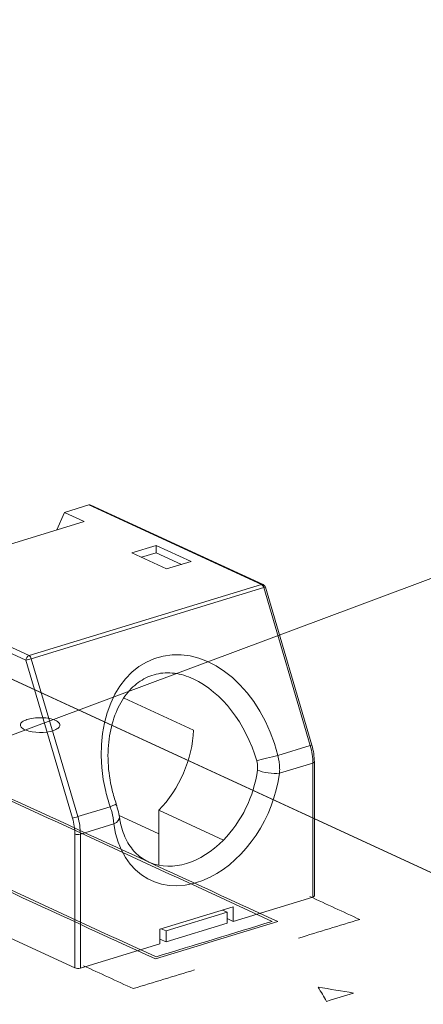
# Model space of a CAD drawing. Header units: inches. Extents: x 513 to 854, y 267 to 501.
# Tile 52 of 214: x 690 to 695, y 294 to 306. Entities that reach past the tile are written whole.
import ezdxf

# ---------------------------------------------------------------- set-up
doc = ezdxf.new("R2010")
doc.units = ezdxf.units.IN
doc.header["$MEASUREMENT"] = 0
doc.linetypes.add('AI-Linetype-35', pattern=[47.5, 22, -8.5, 8.5, -8.5])
doc.layers.add('1', color=7, linetype='Continuous')

# ---------------------------------------------------------------- blocks, each defined once
blk = doc.blocks.new('block 2394')
at = {"layer": '1', "color": 155, "lineweight": 18, "true_color": 0x4c7299}
blk.add_lwpolyline([(693.685, 297.253), (693.096, 299.255)], dxfattribs=at)
blk = doc.blocks.new('block 2395')
at = {"layer": '1', "color": 155, "lineweight": 18, "true_color": 0x4c7299}
blk.add_lwpolyline([(693.069, 299.287), (690.882, 300.295)], dxfattribs=at)
blk = doc.blocks.new('block 2396')
at = {"layer": '1', "color": 155, "lineweight": 18, "true_color": 0x4c7299}
blk.add_lwpolyline([(693.717, 295.341), (693.717, 297.039)], dxfattribs=at)
blk = doc.blocks.new('block 2973')
at = {"layer": '1', "color": 155, "lineweight": 18, "true_color": 0x4c7299}
blk.add_lwpolyline([(692.552, 295.161), (692.613, 295.133)], dxfattribs=at)
blk = doc.blocks.new('block 2974')
at = {"layer": '1', "color": 155, "lineweight": 18, "true_color": 0x4c7299}
blk.add_lwpolyline([(691.837, 294.896), (691.777, 294.924)], dxfattribs=at)
blk = doc.blocks.new('block 3215')
at = {"layer": '1', "color": 155, "lineweight": 13, "true_color": 0x4c7299}
blk.add_lwpolyline([(690.062, 298.329), (687.891, 299.33)], dxfattribs=at)
blk = doc.blocks.new('block 3223')
at = {"layer": '1', "color": 155, "lineweight": 18, "true_color": 0x4c7299}
blk.add_lwpolyline([(690.452, 299.98), (690.548, 300.203)], dxfattribs=at)
blk = doc.blocks.new('block 3225')
at = {"layer": '1', "color": 155, "lineweight": 18, "true_color": 0x4c7299}
blk.add_lwpolyline([(691.713, 299.784), (691.403, 299.689)], dxfattribs=at)
blk = doc.blocks.new('block 3226')
at = {"layer": '1', "color": 155, "lineweight": 18, "true_color": 0x4c7299}
blk.add_lwpolyline([(691.403, 299.689), (691.845, 299.486)], dxfattribs=at)
blk = doc.blocks.new('block 3227')
at = {"layer": '1', "color": 155, "lineweight": 18, "true_color": 0x4c7299}
blk.add_lwpolyline([(691.845, 299.486), (692.155, 299.58)], dxfattribs=at)
blk = doc.blocks.new('block 3228')
at = {"layer": '1', "color": 155, "lineweight": 18, "true_color": 0x4c7299}
blk.add_lwpolyline([(692.155, 299.58), (691.713, 299.784)], dxfattribs=at)
blk = doc.blocks.new('block 3229')
at = {"layer": '1', "color": 155, "lineweight": 18, "true_color": 0x4c7299}
blk.add_lwpolyline([(690.548, 300.203), (690.858, 300.298)], dxfattribs=at)
blk = doc.blocks.new('block 3230')
at = {"layer": '1', "color": 155, "lineweight": 13, "true_color": 0x4c7299}
blk.add_lwpolyline([(693.048, 299.287), (690.858, 300.298)], dxfattribs=at)
blk = doc.blocks.new('block 3231')
at = {"layer": '1', "color": 155, "lineweight": 13, "true_color": 0x4c7299}
blk.add_lwpolyline([(690.101, 298.387), (693.048, 299.287)], dxfattribs=at)
blk = doc.blocks.new('block 3232')
at = {"layer": '1', "color": 155, "lineweight": 13, "true_color": 0x4c7299}
blk.add_lwpolyline([(687.911, 299.397), (690.101, 298.387)], dxfattribs=at)
blk = doc.blocks.new('block 3235')
at = {"layer": '1', "color": 155, "lineweight": 18, "true_color": 0x4c7299}
blk.add_lwpolyline([(688.474, 299.375), (690.8, 300.086)], dxfattribs=at)
blk = doc.blocks.new('block 3236')
at = {"layer": '1', "color": 155, "lineweight": 18, "true_color": 0x4c7299}
blk.add_lwpolyline([(690.8, 300.086), (690.548, 300.203)], dxfattribs=at)
blk = doc.blocks.new('block 3258')
at = {"layer": '1', "color": 155, "lineweight": 13, "true_color": 0x4c7299}
blk.add_lwpolyline([(693.076, 299.249), (690.129, 298.348)], dxfattribs=at)
blk = doc.blocks.new('block 3260')
at = {"layer": '1', "color": 155, "lineweight": 13, "true_color": 0x4c7299}
blk.add_lwpolyline([(690.651, 296.327), (690.062, 298.329)], dxfattribs=at)
blk = doc.blocks.new('block 3261')
at = {"layer": '1', "color": 155, "lineweight": 13, "true_color": 0x4c7299}
blk.add_lwpolyline([(690.129, 298.348), (690.718, 296.346)], dxfattribs=at)
blk = doc.blocks.new('block 3262')
at = {"layer": '1', "color": 155, "lineweight": 13, "true_color": 0x4c7299}
blk.add_lwpolyline([(693.254, 297.121), (693.665, 297.247)], dxfattribs=at)
blk = doc.blocks.new('block 3263')
at = {"layer": '1', "color": 155, "lineweight": 13, "true_color": 0x4c7299}
blk.add_lwpolyline([(690.718, 296.346), (691.129, 296.472)], dxfattribs=at)
blk = doc.blocks.new('block 3264')
at = {"layer": '1', "color": 155, "lineweight": 13, "true_color": 0x4c7299}
blk.add_lwpolyline([(693.665, 297.247), (693.076, 299.249)], dxfattribs=at)
blk = doc.blocks.new('block 3273')
at = {"layer": '1', "color": 155, "lineweight": 18, "true_color": 0x4c7299}
blk.add_lwpolyline([(692.564, 296.048), (691.744, 296.426)], dxfattribs=at)
blk = doc.blocks.new('block 3286')
at = {"layer": '1', "color": 155, "lineweight": 13, "true_color": 0x4c7299}
blk.add_lwpolyline([(693.699, 297.024), (693.275, 296.895)], dxfattribs=at)
blk = doc.blocks.new('block 3287')
at = {"layer": '1', "color": 155, "lineweight": 13, "true_color": 0x4c7299}
blk.add_lwpolyline([(691.175, 296.253), (690.751, 296.124)], dxfattribs=at)
blk = doc.blocks.new('block 3967')
at = {"layer": '1', "color": 155, "lineweight": 18, "true_color": 0x4c7299}
blk.add_lwpolyline([(691.242, 296.36), (691.744, 296.129)], dxfattribs=at)
blk = doc.blocks.new('block 3968')
at = {"layer": '1', "color": 155, "lineweight": 18, "true_color": 0x4c7299}
blk.add_lwpolyline([(692.613, 295.133), (691.837, 294.896)], dxfattribs=at)
blk = doc.blocks.new('block 3969')
at = {"layer": '1', "color": 155, "lineweight": 18, "true_color": 0x4c7299}
blk.add_lwpolyline([(692.613, 295.133), (692.613, 294.994)], dxfattribs=at)
blk = doc.blocks.new('block 3970')
at = {"layer": '1', "color": 155, "lineweight": 18, "true_color": 0x4c7299}
blk.add_lwpolyline([(691.837, 294.896), (691.837, 294.757)], dxfattribs=at)
blk = doc.blocks.new('block 3971')
at = {"layer": '1', "color": 155, "lineweight": 18, "true_color": 0x4c7299}
blk.add_lwpolyline([(692.613, 294.994), (691.837, 294.757)], dxfattribs=at)
blk = doc.blocks.new('block 3972')
at = {"layer": '1', "color": 155, "lineweight": 18, "true_color": 0x4c7299}
blk.add_lwpolyline([(691.837, 294.757), (691.76, 294.793)], dxfattribs=at)
blk = doc.blocks.new('block 4107')
at = {"layer": '1', "color": 155, "lineweight": 18, "true_color": 0x4c7299}
blk.add_lwpolyline([(691.713, 299.692), (691.713, 299.784)], dxfattribs=at)
blk = doc.blocks.new('block 4114')
at = {"layer": '1', "color": 155, "lineweight": 18, "true_color": 0x4c7299}
blk.add_lwpolyline([(691.713, 299.692), (691.524, 299.634)], dxfattribs=at)
blk = doc.blocks.new('block 4115')
at = {"layer": '1', "color": 155, "lineweight": 18, "true_color": 0x4c7299}
blk.add_lwpolyline([(692.034, 299.544), (691.713, 299.692)], dxfattribs=at)
blk = doc.blocks.new('block 4130')
at = {"layer": '1', "color": 155, "lineweight": 18, "true_color": 0x4c7299}
blk.add_lwpolyline([(691.308, 297.849), (692.187, 297.444)], dxfattribs=at)
blk = doc.blocks.new('block 4147')
at = {"layer": '1', "color": 155, "lineweight": 13, "true_color": 0x4c7299}
blk.add_lwpolyline([(690.681, 294.428), (690.681, 296.126)], dxfattribs=at)
blk = doc.blocks.new('block 4148')
at = {"layer": '1', "color": 155, "lineweight": 13, "true_color": 0x4c7299}
blk.add_lwpolyline([(693.699, 295.326), (693.699, 297.024)], dxfattribs=at)
blk = doc.blocks.new('block 4149')
at = {"layer": '1', "color": 155, "lineweight": 13, "true_color": 0x4c7299}
blk.add_lwpolyline([(690.751, 296.124), (690.751, 294.426)], dxfattribs=at)
blk = doc.blocks.new('block 4150')
at = {"layer": '1', "color": 155, "lineweight": 18, "true_color": 0x4c7299}
blk.add_lwpolyline([(691.76, 294.919), (691.76, 294.734)], dxfattribs=at)
blk = doc.blocks.new('block 4151')
at = {"layer": '1', "color": 155, "lineweight": 18, "true_color": 0x4c7299}
blk.add_lwpolyline([(692.69, 295.203), (692.69, 295.018)], dxfattribs=at)
blk = doc.blocks.new('block 4152')
at = {"layer": '1', "color": 155, "lineweight": 18, "true_color": 0x4c7299}
blk.add_lwpolyline([(691.744, 296.426), (691.744, 295.73)], dxfattribs=at)
blk = doc.blocks.new('block 4153')
at = {"layer": '1', "color": 155, "lineweight": 18, "true_color": 0x4c7299}
blk.add_lwpolyline([(692.69, 295.203), (691.76, 294.919)], dxfattribs=at)
blk = doc.blocks.new('block 4154')
at = {"layer": '1', "color": 155, "lineweight": 18, "true_color": 0x4c7299}
blk.add_lwpolyline([(690.751, 294.426), (691.76, 294.734)], dxfattribs=at)
blk = doc.blocks.new('block 4155')
at = {"layer": '1', "color": 155, "lineweight": 18, "true_color": 0x4c7299}
blk.add_lwpolyline([(683.296, 297.835), (690.681, 294.428)], dxfattribs=at)
blk = doc.blocks.new('block 4156')
at = {"layer": '1', "color": 155, "lineweight": 18, "true_color": 0x4c7299}
blk.add_lwpolyline([(692.613, 295.054), (692.69, 295.018)], dxfattribs=at)
blk = doc.blocks.new('block 4157')
at = {"layer": '1', "color": 155, "lineweight": 18, "true_color": 0x4c7299}
blk.add_lwpolyline([(692.69, 295.018), (693.699, 295.326)], dxfattribs=at)
blk = doc.blocks.new('block 4232')
at = {"layer": '1', "color": 18, "lineweight": 13, "true_color": 0x4c0000}
blk.add_lwpolyline([(636.554, 322.688), (707.959, 289.75)], dxfattribs=at)
blk = doc.blocks.new('block 4270')
at = {"layer": '1', "color": 18, "lineweight": 13, "true_color": 0x4c0000}
blk.add_lwpolyline([(636.554, 322.688), (707.959, 289.75)], dxfattribs=at)
blk = doc.blocks.new('block 4548')
at = {"layer": '1', "color": 155, "lineweight": 18, "true_color": 0x4c7299}
blk.add_open_spline([(693.096, 299.255), (693.092, 299.269), (693.082, 299.28), (693.069, 299.287)], degree=3, dxfattribs=at)
blk = doc.blocks.new('block 4807')
at = {"layer": '1', "color": 155, "lineweight": 13, "true_color": 0x4c7299}
blk.add_open_spline([(690.101, 298.387), (690.079, 298.38), (690.062, 298.354), (690.062, 298.329)], degree=3, dxfattribs=at)
blk = doc.blocks.new('block 4809')
at = {"layer": '1', "color": 155, "lineweight": 13, "true_color": 0x4c7299}
blk.add_open_spline([(693.069, 299.287), (693.063, 299.289), (693.055, 299.29), (693.048, 299.287)], degree=3, dxfattribs=at)
blk = doc.blocks.new('block 4810')
at = {"layer": '1', "color": 155, "lineweight": 18, "true_color": 0x4c7299}
blk.add_open_spline([(690.882, 300.295), (690.874, 300.299), (690.866, 300.3), (690.858, 300.298)], degree=3, dxfattribs=at)
blk = doc.blocks.new('block 4819')
at = {"layer": '1', "color": 155, "lineweight": 13, "true_color": 0x4c7299}
blk.add_open_spline([(693.076, 299.249), (693.071, 299.267), (693.06, 299.282), (693.048, 299.287)], degree=3, dxfattribs=at)
blk = doc.blocks.new('block 4820')
at = {"layer": '1', "color": 155, "lineweight": 13, "true_color": 0x4c7299}
blk.add_open_spline([(690.129, 298.348), (690.124, 298.366), (690.113, 298.381), (690.101, 298.387)], degree=3, dxfattribs=at)
blk = doc.blocks.new('block 4822')
at = {"layer": '1', "color": 155, "lineweight": 13, "true_color": 0x4c7299}
blk.add_open_spline([(693.076, 299.249), (693.089, 299.253), (693.096, 299.255), (693.096, 299.255)], degree=3, dxfattribs=at)
blk = doc.blocks.new('block 4823')
at = {"layer": '1', "color": 155, "lineweight": 13, "true_color": 0x4c7299}
blk.add_open_spline([(690.062, 298.329), (690.077, 298.333), (690.107, 298.342), (690.129, 298.348)], degree=3, dxfattribs=at)
blk = doc.blocks.new('block 4824')
at = {"layer": '1', "color": 155, "lineweight": 13, "true_color": 0x4c7299}
blk.add_open_spline([(690.651, 296.327), (690.667, 296.331), (690.697, 296.34), (690.718, 296.346)], degree=3, dxfattribs=at)
blk = doc.blocks.new('block 4825')
at = {"layer": '1', "color": 155, "lineweight": 13, "true_color": 0x4c7299}
blk.add_open_spline([(693.254, 297.121), (693.054, 297.944), (692.403, 298.509), (691.801, 298.382), (691.198, 298.256), (690.873, 297.487), (691.073, 296.664), (691.089, 296.599), (691.108, 296.535), (691.129, 296.472)], degree=3, knots=[0, 0, 0, 0, 1, 1, 1, 2, 2, 2, 3, 3, 3, 3], dxfattribs=at)
blk = doc.blocks.new('block 4826')
at = {"layer": '1', "color": 155, "lineweight": 13, "true_color": 0x4c7299}
blk.add_open_spline([(693.665, 297.247), (693.678, 297.251), (693.685, 297.253), (693.685, 297.253)], degree=3, dxfattribs=at)
blk = doc.blocks.new('block 4829')
at = {"layer": '1', "color": 155, "lineweight": 13, "true_color": 0x4c7299}
blk.add_open_spline([(693.254, 297.121), (693.168, 297.102), (693.05, 297.072), (692.986, 297.055)], degree=3, dxfattribs=at)
blk = doc.blocks.new('block 4830')
at = {"layer": '1', "color": 155, "lineweight": 13, "true_color": 0x4c7299}
blk.add_open_spline([(692.986, 297.055), (692.851, 297.527), (692.543, 297.924), (692.181, 298.093)], degree=3, dxfattribs=at)
blk = doc.blocks.new('block 4831')
at = {"layer": '1', "color": 155, "lineweight": 13, "true_color": 0x4c7299}
blk.add_open_spline([(691.129, 296.472), (691.178, 296.491), (691.207, 296.504), (691.206, 296.507)], degree=3, dxfattribs=at)
blk = doc.blocks.new('block 4833')
at = {"layer": '1', "color": 155, "lineweight": 18, "true_color": 0x4c7299}
blk.add_open_spline([(691.608, 295.775), (691.616, 295.771), (691.625, 295.767), (691.633, 295.764)], degree=3, dxfattribs=at)
blk = doc.blocks.new('block 4834')
at = {"layer": '1', "color": 155, "lineweight": 13, "true_color": 0x4c7299}
blk.add_open_spline([(692.564, 296.048), (692.794, 296.282), (692.952, 296.607), (692.996, 296.936)], degree=3, dxfattribs=at)
blk = doc.blocks.new('block 4835')
at = {"layer": '1', "color": 155, "lineweight": 13, "true_color": 0x4c7299}
blk.add_open_spline([(692.996, 296.936), (693.066, 296.904), (693.191, 296.886), (693.275, 296.895)], degree=3, dxfattribs=at)
blk = doc.blocks.new('block 4836')
at = {"layer": '1', "color": 155, "lineweight": 13, "true_color": 0x4c7299}
blk.add_open_spline([(691.175, 296.253), (691.224, 296.278), (691.251, 296.311), (691.246, 296.34)], degree=3, dxfattribs=at)
blk = doc.blocks.new('block 4837')
at = {"layer": '1', "color": 155, "lineweight": 13, "true_color": 0x4c7299}
blk.add_open_spline([(693.699, 297.024), (693.699, 297.096), (693.687, 297.172), (693.665, 297.247)], degree=3, dxfattribs=at)
blk = doc.blocks.new('block 4838')
at = {"layer": '1', "color": 155, "lineweight": 13, "true_color": 0x4c7299}
blk.add_open_spline([(690.751, 296.124), (690.751, 296.196), (690.74, 296.272), (690.718, 296.346)], degree=3, dxfattribs=at)
blk = doc.blocks.new('block 4839')
at = {"layer": '1', "color": 155, "lineweight": 13, "true_color": 0x4c7299}
blk.add_open_spline([(690.681, 296.126), (690.698, 296.118), (690.73, 296.117), (690.751, 296.124)], degree=3, dxfattribs=at)
blk = doc.blocks.new('block 4840')
at = {"layer": '1', "color": 155, "lineweight": 13, "true_color": 0x4c7299}
blk.add_open_spline([(690.681, 296.126), (690.681, 296.191), (690.671, 296.26), (690.651, 296.327)], degree=3, dxfattribs=at)
blk = doc.blocks.new('block 4841')
at = {"layer": '1', "color": 155, "lineweight": 13, "true_color": 0x4c7299}
blk.add_open_spline([(693.699, 297.024), (693.71, 297.028), (693.717, 297.033), (693.717, 297.039)], degree=3, dxfattribs=at)
blk = doc.blocks.new('block 4842')
at = {"layer": '1', "color": 155, "lineweight": 18, "true_color": 0x4c7299}
blk.add_open_spline([(691.633, 295.764), (691.92, 295.647), (692.277, 295.756), (692.564, 296.048)], degree=3, dxfattribs=at)
blk = doc.blocks.new('block 4843')
at = {"layer": '1', "color": 155, "lineweight": 13, "true_color": 0x4c7299}
blk.add_open_spline([(691.175, 296.253), (691.271, 295.589), (691.818, 295.287), (692.398, 295.579), (692.848, 295.805), (693.201, 296.334), (693.275, 296.895)], degree=3, knots=[0, 0, 0, 0, 1, 1, 1, 2, 2, 2, 2], dxfattribs=at)
blk = doc.blocks.new('block 4877')
at = {"layer": '1', "color": 155, "lineweight": 18, "true_color": 0x4c7299}
blk.add_open_spline([(691.744, 296.426), (692.006, 296.693), (692.172, 297.075), (692.187, 297.444)], degree=3, dxfattribs=at)
blk = doc.blocks.new('block 4878')
at = {"layer": '1', "color": 155, "lineweight": 18, "true_color": 0x4c7299}
blk.add_open_spline([(690.681, 294.428), (690.698, 294.42), (690.73, 294.419), (690.751, 294.426)], degree=3, dxfattribs=at)
blk = doc.blocks.new('block 4880')
at = {"layer": '1', "color": 155, "lineweight": 18, "true_color": 0x4c7299}
blk.add_open_spline([(693.699, 295.326), (693.71, 295.33), (693.717, 295.335), (693.717, 295.341)], degree=3, dxfattribs=at)
blk = doc.blocks.new('block 6575')
at = {"layer": '1', "color": 155, "lineweight": 18, "true_color": 0x4c7299}
blk.add_open_spline([(691.206, 296.507), (691.186, 296.564), (691.168, 296.623), (691.154, 296.682), (691.126, 296.797), (691.109, 296.916), (691.103, 297.034), (691.098, 297.149), (691.104, 297.262), (691.121, 297.371), (691.138, 297.475), (691.165, 297.575), (691.203, 297.666), (691.239, 297.752), (691.284, 297.831), (691.336, 297.899), (691.387, 297.965), (691.446, 298.02), (691.509, 298.062), (691.572, 298.105), (691.64, 298.135), (691.712, 298.152), (691.787, 298.17), (691.866, 298.174), (691.945, 298.163), (692.023, 298.153), (692.101, 298.129), (692.181, 298.091)], degree=3, knots=[0, 0, 0, 0, 1, 1, 1, 2, 2, 2, 3, 3, 3, 4, 4, 4, 5, 5, 5, 6, 6, 6, 7, 7, 7, 8, 8, 8, 9, 9, 9, 9], dxfattribs=at)
blk = doc.blocks.new('block 6576')
at = {"layer": '1', "color": 155, "lineweight": 18, "true_color": 0x4c7299}
blk.add_open_spline([(691.25, 296.312), (691.244, 296.375), (691.228, 296.439), (691.202, 296.506)], degree=3, dxfattribs=at)
blk = doc.blocks.new('block 6577')
at = {"layer": '1', "color": 155, "lineweight": 18, "true_color": 0x4c7299}
blk.add_open_spline([(691.603, 295.78), (691.545, 295.806), (691.493, 295.843), (691.446, 295.891), (691.401, 295.938), (691.36, 295.997), (691.328, 296.064), (691.296, 296.131), (691.271, 296.206), (691.255, 296.287), (691.252, 296.305), (691.249, 296.322), (691.246, 296.34)], degree=3, knots=[0, 0, 0, 0, 1, 1, 1, 2, 2, 2, 3, 3, 3, 4, 4, 4, 4], dxfattribs=at)
blk = doc.blocks.new('block 6578')
at = {"layer": '1', "color": 155, "lineweight": 18, "true_color": 0x4c7299}
blk.add_open_spline([(693.717, 297.039), (693.717, 297.109), (693.706, 297.181), (693.685, 297.253)], degree=3, dxfattribs=at)
blk = doc.blocks.new('block 6593')
at = {"layer": '1', "color": 155, "lineweight": 18, "true_color": 0x4c7299}
blk.add_lwpolyline([(693.717, 296.32), (707.959, 289.75)], dxfattribs=at)
blk = doc.blocks.new('block 6607')
at = {"layer": '1', "color": 155, "lineweight": 13, "true_color": 0x4c7299}
blk.add_open_spline([(692.996, 296.936), (692.997, 296.947), (692.998, 296.958), (692.998, 296.97), (692.999, 296.998), (692.994, 297.027), (692.986, 297.055)], degree=3, knots=[0, 0, 0, 0, 1, 1, 1, 2, 2, 2, 2], dxfattribs=at)
blk = doc.blocks.new('block 6608')
at = {"layer": '1', "color": 155, "lineweight": 13, "true_color": 0x4c7299}
blk.add_open_spline([(693.254, 297.121), (693.268, 297.068), (693.276, 297.012), (693.277, 296.958), (693.278, 296.937), (693.277, 296.916), (693.275, 296.895)], degree=3, knots=[0, 0, 0, 0, 1, 1, 1, 2, 2, 2, 2], dxfattribs=at)
blk = doc.blocks.new('block 6609')
at = {"layer": '1', "color": 155, "lineweight": 13, "true_color": 0x4c7299}
blk.add_open_spline([(691.175, 296.253), (691.171, 296.302), (691.161, 296.356), (691.148, 296.409), (691.143, 296.43), (691.136, 296.451), (691.129, 296.472)], degree=3, knots=[0, 0, 0, 0, 1, 1, 1, 2, 2, 2, 2], dxfattribs=at)
blk = doc.blocks.new('block 6623')
at = {"layer": '1', "color": 18, "lineweight": 18, "true_color": 0x4c0000}
blk.add_lwpolyline([(673.189, 305.789), (697.426, 294.609), (703.485, 291.813), (706.515, 290.416), (707.871, 289.723), (707.043, 289.385), (706.786, 288.925), (707.211, 288.491), (708.194, 288.204), (710.537, 288.36)], dxfattribs=at)
blk = doc.blocks.new('block 6838')
at = {"layer": '1', "color": 18, "lineweight": 13, "true_color": 0x4c0000}
blk.add_lwpolyline([(673.189, 305.789), (697.426, 294.609), (703.485, 291.813), (706.515, 290.416), (707.871, 289.723), (707.043, 289.385), (706.786, 288.925), (707.211, 288.491), (708.194, 288.204), (710.537, 288.36)], dxfattribs=at)
blk = doc.blocks.new('block 7012')
at = {"layer": '1', "color": 18, "lineweight": 18, "true_color": 0x4c0000}
blk.add_open_spline([(694.215, 294.109), (694.065, 294.134), (693.915, 294.159), (693.766, 294.184), (693.801, 294.124), (693.837, 294.064), (693.873, 294.004), (693.987, 294.039), (694.101, 294.074), (694.215, 294.109)], degree=3, knots=[0, 0, 0, 0, 1, 1, 1, 2, 2, 2, 3, 3, 3, 3], dxfattribs=at)
blk = doc.blocks.new('block 7016')
at = {"layer": '1', "color": 18, "lineweight": 18, "true_color": 0x4c0000}
blk.add_lwpolyline([(690.434, 297.566), (690.448, 297.559), (690.46, 297.552), (690.471, 297.544), (690.479, 297.535), (690.485, 297.526), (690.489, 297.517), (690.49, 297.508), (690.49, 297.499), (690.486, 297.49), (690.481, 297.482), (690.474, 297.473), (690.465, 297.465), (690.453, 297.458), (690.44, 297.45), (690.424, 297.443), (690.407, 297.437), (690.388, 297.431), (690.368, 297.426), (690.324, 297.418), (690.279, 297.414), (690.233, 297.413), (690.185, 297.415), (690.139, 297.421), (690.117, 297.425), (690.097, 297.43), (690.078, 297.436), (690.061, 297.442), (690.046, 297.448), (690.032, 297.455), (690.02, 297.463), (690.009, 297.471), (690.001, 297.48), (689.995, 297.49), (689.991, 297.499), (689.991, 297.509), (689.993, 297.519), (689.998, 297.529), (690.005, 297.539), (690.015, 297.548), (690.028, 297.556), (690.042, 297.564), (690.058, 297.571), (690.074, 297.577), (690.092, 297.582), (690.112, 297.587), (690.133, 297.592), (690.157, 297.595), (690.181, 297.598), (690.207, 297.6), (690.26, 297.6), (690.286, 297.599), (690.312, 297.597), (690.337, 297.594), (690.36, 297.589), (690.382, 297.584), (690.401, 297.579), (690.419, 297.573), (690.434, 297.566)], dxfattribs=at)
blk = doc.blocks.new('block 7017')
at = {"layer": '1', "color": 18, "lineweight": 13, "true_color": 0x4c0000}
blk.add_open_spline([(692.198, 294.402), (691.939, 294.323), (691.681, 294.244), (691.422, 294.165), (691.212, 294.262), (691.001, 294.359), (690.791, 294.456)], degree=3, knots=[0, 0, 0, 0, 1, 1, 1, 2, 2, 2, 2], dxfattribs=at)
blk = doc.blocks.new('block 7018')
at = {"layer": '1', "color": 18, "lineweight": 13, "true_color": 0x4c0000}
blk.add_open_spline([(693.661, 295.333), (693.871, 295.236), (694.081, 295.139), (694.292, 295.042), (694.033, 294.963), (693.775, 294.884), (693.516, 294.805)], degree=3, knots=[0, 0, 0, 0, 1, 1, 1, 2, 2, 2, 2], dxfattribs=at)
blk = doc.blocks.new('block 7023')
at = {"layer": '1', "color": 18, "lineweight": 18, "true_color": 0x4c0000}
blk.add_open_spline([(689.396, 296.765), (690.659, 296.183), (691.921, 295.6), (693.183, 295.018), (692.692, 294.868), (692.201, 294.718), (691.71, 294.568), (690.447, 295.15), (689.185, 295.732), (687.922, 296.315), (688.414, 296.465), (688.905, 296.615), (689.396, 296.765)], degree=3, knots=[0, 0, 0, 0, 1, 1, 1, 2, 2, 2, 3, 3, 3, 4, 4, 4, 4], dxfattribs=at)
blk = doc.blocks.new('block 7024')
at = {"layer": '1', "color": 18, "lineweight": 18, "true_color": 0x4c0000}
blk.add_open_spline([(689.403, 296.791), (690.687, 296.199), (691.97, 295.607), (693.254, 295.015), (692.737, 294.857), (692.22, 294.699), (691.703, 294.541), (690.419, 295.133), (689.136, 295.725), (687.852, 296.317), (688.369, 296.475), (688.886, 296.633), (689.403, 296.791)], degree=3, knots=[0, 0, 0, 0, 1, 1, 1, 2, 2, 2, 3, 3, 3, 4, 4, 4, 4], dxfattribs=at)
blk = doc.blocks.new('block 7153')
at = {"layer": '1', "color": 8, "linetype": 'AI-Linetype-35', "lineweight": 13, "true_color": 0x808080}
blk.add_lwpolyline([(683.451, 294.972), (696.408, 299.822)], dxfattribs=at)

msp = doc.modelspace()

# ---------------------------------------------------------------- block references
at = {"layer": '1'}
for name in ['block 6623', 'block 6838', 'block 4232', 'block 4270', 'block 3229', 'block 4810', 'block 3230', 'block 2395', 'block 3223', 'block 3236', 'block 3235', 'block 7153', 'block 3225', 'block 3228', 'block 4107', 'block 3226', 'block 4114', 'block 4115', 'block 3227', 'block 3232', 'block 3215', 'block 3231', 'block 3258', 'block 4809', 'block 4819', 'block 4548', 'block 4822', 'block 3264', 'block 2394', 'block 4825', 'block 4807', 'block 4823', 'block 4820', 'block 3261', 'block 3260', 'block 6575', 'block 4830', 'block 4130', 'block 4155', 'block 7016', 'block 4877', 'block 3262', 'block 4826', 'block 4837', 'block 6578', 'block 4829', 'block 6608', 'block 6607', 'block 3286', 'block 4841', 'block 4148', 'block 2396', 'block 4843', 'block 4834', 'block 4835', 'block 7024', 'block 7023', 'block 4831', 'block 6576', 'block 3263', 'block 6609', 'block 3967', 'block 3273', 'block 4152', 'block 4824', 'block 4840', 'block 4838', 'block 3287', 'block 4836', 'block 6577', 'block 6593', 'block 4147', 'block 4839', 'block 4149', 'block 4842', 'block 4833', 'block 4157', 'block 7018', 'block 4880', 'block 4153', 'block 3968', 'block 2973', 'block 3969', 'block 4151', 'block 3971', 'block 4156', 'block 4150', 'block 2974', 'block 3970', 'block 4154', 'block 3972', 'block 4878', 'block 7017', 'block 7012']:
    msp.add_blockref(name, (0, 0), dxfattribs=at)

doc.saveas('drawing.dxf')
